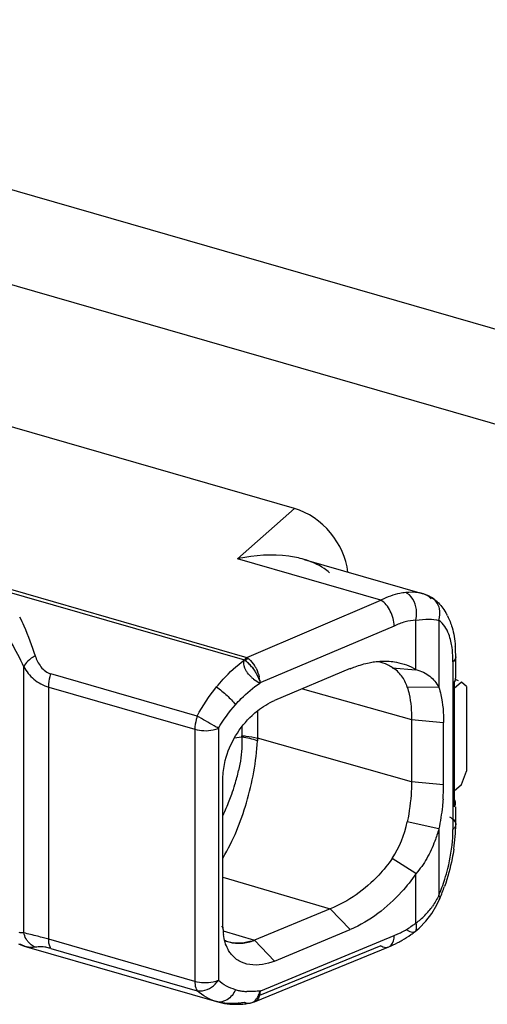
# Model space of a CAD drawing. Header units: millimetres. Extents: x 0 to 210, y 0 to 297.
# Tile 39 of 42: x 139.03 to 140.54, y 231.19 to 234.38. Entities that reach past the tile are written whole.
import ezdxf

# ---------------------------------------------------------------- set-up
doc = ezdxf.new("R2010")
doc.units = ezdxf.units.MM
doc.header["$LTSCALE"] = 19.36
doc.layers.get('0').update_dxf_attribs({"linetype": 'CONTINUOUS'})

msp = doc.modelspace()

# ---------------------------------------------------------------- linework, layer by layer
at = {"color": 6, "linetype": 'Continuous'}
for p, q in [((107.10038, 243.04266), (141.93998, 232.98533)), ((106.83374, 242.81174), (141.67334, 232.75441)), ((139.9187, 232.79961), (137.19212, 233.58671)), ((140.19796, 232.50286), (139.73393, 232.63681)), ((139.94944, 232.63455), (140.33172, 232.52419)), ((140.33562, 232.523), (140.33142, 232.52427)), ((140.24113, 232.41883), (139.80936, 232.23604)), ((140.44049, 232.25007), (140.44049, 232.31907)), ((140.09843, 232.28062), (139.85361, 232.177)), ((140.23486, 232.28378), (140.31117, 232.27681)), ((140.45879, 232.23719), (140.43528, 232.21682)), ((140.43528, 232.23676), (140.43528, 231.83266)), ((140.43872, 232.24252), (140.43702, 232.23919)), ((140.47546, 232.22276), (140.45879, 232.23719)), ((140.47546, 232.22276), (140.47546, 231.94854)), ((140.28357, 232.22087), (140.38563, 232.22125)), ((140.29761, 232.11596), (140.29761, 231.91391)), ((140.40126, 231.9037), (140.40126, 232.10576)), ((140.45879, 231.90525), (140.47546, 231.94854)), ((139.68712, 231.43996), (139.68712, 231.93067)), ((140.43528, 231.88488), (140.45879, 231.90525)), ((140.44049, 231.7762), (140.44049, 231.83266)), ((140.38564, 231.76134), (140.28351, 231.78457)), ((140.3113, 231.61637), (140.23497, 231.66542)), ((140.37957, 231.51521), (140.38935, 231.53621)), ((140.03362, 231.5023), (139.78907, 231.40056)), ((140.36304, 231.48704), (140.37957, 231.51521)), ((140.32218, 231.43983), (140.34383, 231.46182)), ((140.34383, 231.46182), (140.36304, 231.48704)), ((139.85373, 231.33273), (140.09875, 231.43488)), ((140.30924, 231.4291), (140.32218, 231.43983)), ((139.78908, 231.40057), (139.85373, 231.33273)), ((139.80936, 231.23664), (140.24114, 231.41616)), ((139.0252, 231.38853), (139.04362, 231.38149)), ((139.04362, 231.38149), (139.0511, 231.37917)), ((139.05109, 231.37918), (139.66568, 231.20177)), ((139.78944, 231.2009), (140.22358, 231.37901)), ((139.78861, 231.2006), (139.7946, 231.2033))]:
    msp.add_line(p, q, dxfattribs=at)
at = {"color": 9, "linetype": 'Continuous'}
for p, q in [((136.93118, 233.12446), (139.75656, 232.30884)), ((136.93847, 233.13229), (139.76383, 232.31668)), ((139.73393, 232.63681), (139.9187, 232.79961)), ((140.33172, 232.52419), (140.33143, 232.52427)), ((140.36396, 232.50975), (140.3639, 232.50979)), ((139.76383, 232.31668), (140.19796, 232.50286)), ((140.31141, 232.27793), (140.31141, 232.43761)), ((140.38562, 232.43705), (140.38562, 232.22079)), ((139.0424, 231.42479), (139.0424, 232.28675)), ((140.43156, 232.3024), (140.43156, 231.75954)), ((139.60366, 232.12689), (139.13032, 232.26353)), ((139.12292, 232.22083), (139.59626, 232.08419)), ((139.12292, 231.40358), (139.12292, 232.22083)), ((139.94504, 232.2157), (140.29761, 232.11596)), ((139.79915, 232.14409), (139.79915, 232.05491)), ((140.29761, 232.11596), (140.40126, 232.10576)), ((139.59626, 232.08419), (139.59626, 231.26694)), ((139.67244, 232.08751), (139.67244, 231.27027)), ((139.74825, 232.0926), (139.74825, 232.06315)), ((139.7482, 232.0584), (139.72361, 232.05548)), ((140.29761, 231.91391), (139.79915, 232.05491)), ((140.40126, 231.9037), (140.29761, 231.91391)), ((140.38561, 231.76141), (140.38561, 231.54532)), ((140.31141, 231.45636), (140.31141, 231.616)), ((139.68712, 231.60535), (140.03362, 231.5023)), ((140.09875, 231.43488), (140.03363, 231.5023)), ((139.68228, 231.44561), (139.68742, 231.43981)), ((139.68769, 231.43071), (139.78907, 231.40056)), ((140.30921, 231.42907), (140.30924, 231.42909)), ((139.59626, 231.26694), (139.12292, 231.40358)), ((140.24114, 231.41616), (140.25307, 231.42099)), ((139.13033, 231.37371), (139.60367, 231.23707)), ((140.19795, 231.38272), (139.80499, 231.22147)), ((139.66612, 231.20164), (139.66568, 231.20177)), ((139.7754, 231.19687), (139.77546, 231.19688))]:
    msp.add_line(p, q, dxfattribs=at)
at = {"color": 7, "linetype": 'Continuous'}
for p, q in [((139.76113, 232.30548), (139.75656, 232.30885)), ((139.76703, 232.30057), (139.7721, 232.29552)), ((139.7721, 232.29552), (139.77756, 232.28956)), ((139.78221, 232.28383), (139.78603, 232.27874)), ((139.78603, 232.27874), (139.78814, 232.27562)), ((139.80633, 232.24351), (139.80697, 232.23505)), ((139.79204, 231.20262), (139.78812, 231.20244)), ((139.79245, 231.20635), (139.79586, 231.21052))]:
    msp.add_line(p, q, dxfattribs=at)
at = {"color": 6, "linetype": 'Continuous'}
for points in [[(140.36393, 232.50977), (140.35027, 232.51727), (140.33562, 232.523)], [(139.77544, 231.19693), (139.78204, 231.1984), (139.78861, 231.2006)]]:
    msp.add_lwpolyline(points, dxfattribs=at)
for centre, radius, start, end in [((139.85037, 232.08394), 0.56499, 101.54053, 101.89272), ((140.29572, 232.40338), 0.12638, 47.97227, 57.37937), ((140.25437, 232.37178), 0.17872, 26.45967, 30.45673), ((140.04581, 232.32157), 0.39462, 4.02885, 4.62092), ((140.01032, 232.31943), 0.43017, 359.95169, 3.98039), ((140.14499, 232.13515), 0.17434, 64.66104, 74.4719), ((140.14799, 232.14191), 0.16694, 58.56435, 64.59774), ((140.41668, 232.25196), 0.02401, 320.74504, 327.87433), ((140.42223, 232.24933), 0.01783, 338.09648, 2.34951), ((139.78593, 231.90423), 0.61533, 355.68744, 359.95089), ((139.93248, 231.77681), 0.50801, 355.44548, 359.93117), ((139.85375, 231.78277), 0.58697, 351.48872, 355.47623), ((139.78808, 231.78957), 0.65248, 337.15235, 340.78013), ((139.87592, 231.44143), 0.1888, 180.44506, 184.08901), ((139.86022, 231.44032), 0.17306, 184.09592, 187.17043), ((140.05583, 231.75756), 0.41486, 305.2878, 307.64404), ((140.09454, 231.6931), 0.33956, 292.33417, 297.78511), ((140.08319, 231.71508), 0.3643, 297.75224, 300.3479), ((140.0701, 231.73707), 0.38989, 300.37574, 305.31577), ((139.72811, 231.42007), 0.22705, 254.19871, 263.07002), ((139.7301, 231.43758), 0.24468, 263.10036, 271.67382), ((139.72977, 231.455), 0.2621, 271.63647, 275.78383), ((139.70952, 231.42906), 0.23405, 277.66698, 281.59198), ((139.72828, 231.46958), 0.27675, 275.78536, 279.81563)]:
    msp.add_arc(centre, radius, start, end, dxfattribs=at)
at = {"color": 9, "linetype": 'Continuous'}
for centre, radius, start, end in [((140.26372, 232.49129), 0.03883, 59.08035, 66.92414), ((140.33537, 232.46508), 0.05303, 50.96726, 73.89804), ((138.12612, 231.86338), 1.00936, 24.79917, 29.78661), ((140.1709, 231.7238), 0.62698, 125.21449, 125.53837), ((139.68911, 232.06316), 0.05915, 355.40199, 359.99137), ((139.22611, 232.05941), 0.523, 342.88862, 347.98115), ((138.96343, 232.14177), 0.79828, 340.36088, 342.78668), ((139.05692, 232.10738), 0.69867, 338.62597, 340.44023), ((139.08322, 232.09424), 0.6694, 334.46243, 338.85268), ((139.99957, 231.75988), 0.43199, 356.53868, 359.95514), ((139.8371, 231.77632), 0.59518, 337.16163, 342.61734), ((140.18251, 231.63779), 0.22267, 315.24827, 320.22966), ((140.17824, 231.64132), 0.22821, 320.23625, 325.14753), ((140.10375, 231.72591), 0.34027, 305.20226, 307.61068), ((140.18916, 231.63096), 0.21314, 304.99822, 315.29364), ((138.75949, 230.1428), 1.31211, 73.91999, 74.66407), ((139.76577, 231.36886), 0.13415, 253.40111, 258.50913), ((139.76984, 231.3889), 0.15461, 258.5108, 263.14995), ((139.7727, 231.41257), 0.17844, 263.14342, 267.35047), ((139.76907, 231.228), 0.03191, 298.40161, 306.65981), ((139.77067, 231.22462), 0.02816, 279.79359, 285.51852)]:
    msp.add_arc(centre, radius, start, end, dxfattribs=at)
at = {"color": 7, "linetype": 'Continuous'}
for centre, radius, start, end in [((139.70179, 232.23047), 0.09565, 49.66896, 51.65338), ((139.79642, 232.27988), 0.04916, 131.52312, 134.7606), ((139.69301, 232.22014), 0.10921, 47.36753, 49.66465), ((139.68194, 232.20816), 0.12551, 44.08367, 47.35448), ((139.67182, 232.19831), 0.13964, 40.79112, 44.10045), ((139.66777, 232.19474), 0.14504, 37.9115, 40.80983), ((139.64973, 232.18091), 0.16776, 37.84536, 40.36526), ((139.69205, 232.22875), 0.11507, 27.43336, 32.55392), ((139.66917, 232.19575), 0.14331, 33.87548, 37.92708), ((139.85633, 232.33618), 0.11361, 227.38281, 231.82291), ((139.86051, 232.34147), 0.12036, 231.81165, 243.59477), ((139.70591, 232.2311), 0.10119, 7.04883, 12.30944), ((139.73325, 231.48454), 0.09351, 243.71909, 248.06216), ((139.73104, 231.47925), 0.08778, 248.10693, 253.4784), ((139.73262, 231.48605), 0.0947, 248.79563, 254.34423), ((139.73251, 231.48451), 0.09324, 253.53259, 258.60507), ((139.73527, 231.4979), 0.10692, 258.57377, 260.12679), ((139.73813, 231.51448), 0.12373, 260.13962, 262.40728), ((139.73841, 231.5292), 0.13843, 270.84382, 273.49654), ((139.72312, 231.2548), 0.08574, 343.23466, 347.525), ((139.76503, 231.23207), 0.03759, 307.89011, 316.82916)]:
    msp.add_arc(centre, radius, start, end, dxfattribs=at)
at = {"color": 6, "linetype": 'Continuous'}
for centre, major_axis, ratio, start_param, end_param in [((139.9187, 232.62642), (-0.13091, 0.15118), 0.7500041, 3.9538433, 5.4261752), ((140.44883, 232.22082), (0.08295, -0.0379), 0.2087122, 1.6606121, 1.7792071)]:
    msp.add_ellipse(centre, major_axis=major_axis, ratio=ratio, start_param=start_param, end_param=end_param, dxfattribs=at)
for points, knots in [([(139.94944, 232.63455), (139.93324, 232.63922), (139.86329, 232.65317), (139.79048, 232.64838), (139.73733, 232.63751)], [0, 0, 0, 0, 0.2371102, 1, 1, 1, 1]), ([(140.03202, 232.59135), (140.02659, 232.59636), (140.00188, 232.61564), (139.97235, 232.62793), (139.94944, 232.63455)], [0, 0, 0, 0, 0.2364244, 1, 1, 1, 1]), ([(140.27894, 232.52701), (140.27243, 232.5264), (140.24522, 232.52242), (140.21897, 232.51301), (140.20013, 232.50391)], [0, 0, 0, 0, 0.2380325, 1, 1, 1, 1]), ([(140.09902, 232.28042), (140.10414, 232.28261), (140.1242, 232.29063), (140.14505, 232.2967), (140.16076, 232.29994)], [0, 0, 0, 0, 0.2575425, 1, 1, 1, 1]), ([(140.16076, 232.29994), (140.16626, 232.30108), (140.18759, 232.30487), (140.20947, 232.306), (140.22548, 232.30474)], [0, 0, 0, 0, 0.2591935, 1, 1, 1, 1]), ([(140.22548, 232.30474), (140.2332, 232.30413), (140.26302, 232.29988), (140.29249, 232.28992), (140.31141, 232.27793)], [0, 0, 0, 0, 0.2569777, 1, 1, 1, 1]), ([(139.78816, 232.27563), (139.79055, 232.27207), (139.79848, 232.25891), (139.80471, 232.24452), (139.80699, 232.23367)], [0, 0, 0, 0, 0.2791632, 1, 1, 1, 1]), ([(140.28367, 232.22084), (140.27955, 232.23369), (140.26755, 232.2587), (140.24666, 232.27721), (140.23506, 232.28435)], [0, 0, 0, 0, 0.4975904, 1, 1, 1, 1]), ([(140.31141, 232.27793), (140.31982, 232.2753), (140.33605, 232.27029), (140.36284, 232.25242), (140.37863, 232.23441), (140.38562, 232.22095)], [0, 0, 0, 0, 0.2756877, 0.5258861, 1, 1, 1, 1]), ([(140.28367, 232.22084), (140.28608, 232.21333), (140.29488, 232.17904), (140.29765, 232.14342), (140.29765, 232.11595)], [0, 0, 0, 0, 0.2229579, 1, 1, 1, 1]), ([(140.38562, 232.22079), (140.38827, 232.21256), (140.39842, 232.17507), (140.40126, 232.13591), (140.40126, 232.10576)], [0, 0, 0, 0, 0.2227226, 1, 1, 1, 1]), ([(139.78183, 232.12931), (139.78742, 232.13449), (139.80938, 232.15346), (139.83439, 232.16903), (139.85399, 232.17762)], [0, 0, 0, 0, 0.2625708, 1, 1, 1, 1]), ([(139.68712, 231.93067), (139.68764, 231.94844), (139.69866, 232.02242), (139.7403, 232.0908), (139.78183, 232.12931)], [0, 0, 0, 0, 0.2388914, 1, 1, 1, 1]), ([(140.29761, 231.91391), (140.29761, 231.90362), (140.29628, 231.8602), (140.29032, 231.81696), (140.28361, 231.78451)], [0, 0, 0, 0, 0.2368952, 1, 1, 1, 1]), ([(140.39952, 231.85796), (140.39893, 231.85008), (140.39593, 231.81769), (140.3906, 231.78553), (140.38561, 231.76141)], [0, 0, 0, 0, 0.2428704, 1, 1, 1, 1]), ([(140.38561, 231.76133), (140.38199, 231.74801), (140.37109, 231.71529), (140.34899, 231.66487), (140.32478, 231.63134), (140.31141, 231.616)], [0, 0, 0, 0, 0.2519582, 0.6286678, 1, 1, 1, 1]), ([(140.43425, 231.6959), (140.43274, 231.68573), (140.42557, 231.64471), (140.41452, 231.60438), (140.40419, 231.57478)], [0, 0, 0, 0, 0.2469543, 1, 1, 1, 1]), ([(140.23508, 231.66547), (140.22162, 231.64666), (140.16672, 231.57919), (140.09335, 231.52531), (140.03373, 231.50227)], [0, 0, 0, 0, 0.2657076, 1, 1, 1, 1]), ([(140.31141, 231.616), (140.2974, 231.5954), (140.23925, 231.5225), (140.16294, 231.46199), (140.09981, 231.43562)], [0, 0, 0, 0, 0.2669404, 1, 1, 1, 1]), ([(139.71177, 231.35811), (139.70871, 231.36222), (139.6969, 231.38059), (139.69059, 231.4022), (139.68851, 231.41872)], [0, 0, 0, 0, 0.235412, 1, 1, 1, 1]), ([(139.85452, 231.33271), (139.82913, 231.32295), (139.788, 231.31489), (139.73765, 231.33112), (139.71909, 231.34832), (139.71177, 231.35811)], [0, 0, 0, 0, 0.5265286, 0.7635, 1, 1, 1, 1]), ([(139.74075, 231.1971), (139.73428, 231.19623), (139.70936, 231.19399), (139.6839, 231.19656), (139.66612, 231.20164)], [0, 0, 0, 0, 0.2610922, 1, 1, 1, 1])]:
    msp.add_open_spline(points, degree=3, knots=knots, dxfattribs=at)
at = {"color": 9, "linetype": 'Continuous'}
for points, knots in [([(140.33143, 232.52427), (140.32771, 232.52533), (140.31045, 232.52894), (140.29259, 232.52838), (140.27894, 232.52701)], [0, 0, 0, 0, 0.219716, 1, 1, 1, 1]), ([(140.3114, 232.43762), (140.31343, 232.4459), (140.31655, 232.4768), (140.3033, 232.51289), (140.28367, 232.52459)], [0, 0, 0, 0, 0.2717301, 1, 1, 1, 1]), ([(140.24113, 232.41884), (140.24123, 232.43556), (140.23191, 232.4676), (140.21136, 232.49483), (140.19797, 232.50285)], [0, 0, 0, 0, 0.5173227, 1, 1, 1, 1]), ([(140.38569, 232.43698), (140.38994, 232.44913), (140.39211, 232.47556), (140.37814, 232.49867), (140.36877, 232.50627)], [0, 0, 0, 0, 0.5160227, 1, 1, 1, 1]), ([(139.02886, 232.44825), (139.03351, 232.43862), (139.05243, 232.39746), (139.0682, 232.35493), (139.07925, 232.32215)], [0, 0, 0, 0, 0.2361576, 1, 1, 1, 1]), ([(140.31141, 232.43761), (140.29972, 232.43681), (140.27533, 232.43343), (140.25276, 232.42382), (140.24113, 232.41883)], [0, 0, 0, 0, 0.4808061, 1, 1, 1, 1]), ([(140.31141, 232.43761), (140.32548, 232.43959), (140.35016, 232.44233), (140.3755, 232.44037), (140.38562, 232.43699)], [0, 0, 0, 0, 0.5712167, 1, 1, 1, 1]), ([(140.42474, 232.36941), (140.42297, 232.37711), (140.4158, 232.4022), (140.40117, 232.42711), (140.38562, 232.43705)], [0, 0, 0, 0, 0.2997109, 1, 1, 1, 1]), ([(139.07925, 232.32215), (139.07064, 232.31727), (139.05648, 232.30735), (139.04505, 232.29359), (139.0424, 232.28675)], [0, 0, 0, 0, 0.5743064, 1, 1, 1, 1]), ([(139.07925, 232.32215), (139.08355, 232.30941), (139.09505, 232.28494), (139.11762, 232.2671), (139.13035, 232.26352)], [0, 0, 0, 0, 0.50427, 1, 1, 1, 1]), ([(140.43156, 232.3024), (140.43156, 232.30647), (140.43132, 232.32202), (140.43011, 232.33757), (140.4285, 232.34894)], [0, 0, 0, 0, 0.2616085, 1, 1, 1, 1]), ([(140.44049, 232.31907), (140.44049, 232.31761), (140.43964, 232.31116), (140.43531, 232.30565), (140.43156, 232.3024)], [0, 0, 0, 0, 0.2276317, 1, 1, 1, 1]), ([(139.0424, 232.28675), (139.05069, 232.27152), (139.07345, 232.2432), (139.10567, 232.22608), (139.12292, 232.22084)], [0, 0, 0, 0, 0.4902059, 1, 1, 1, 1]), ([(139.66609, 232.22134), (139.67296, 232.22978), (139.70035, 232.26163), (139.73149, 232.29037), (139.75656, 232.30884)], [0, 0, 0, 0, 0.2589992, 1, 1, 1, 1]), ([(139.12292, 232.22083), (139.12292, 232.22423), (139.12366, 232.2387), (139.12683, 232.25301), (139.13032, 232.26353)], [0, 0, 0, 0, 0.2345048, 1, 1, 1, 1]), ([(139.72741, 232.16363), (139.73341, 232.17046), (139.75765, 232.19618), (139.78512, 232.21874), (139.80647, 232.23399)], [0, 0, 0, 0, 0.257164, 1, 1, 1, 1]), ([(139.66609, 232.22134), (139.67827, 232.21304), (139.69992, 232.19494), (139.71959, 232.17453), (139.72741, 232.16363)], [0, 0, 0, 0, 0.5235037, 1, 1, 1, 1]), ([(139.60366, 232.12689), (139.60247, 232.12331), (139.59843, 232.10941), (139.59626, 232.0949), (139.59626, 232.08419)], [0, 0, 0, 0, 0.26039, 1, 1, 1, 1]), ([(139.67244, 232.08752), (139.66771, 232.09013), (139.64467, 232.10305), (139.62178, 232.11624), (139.60367, 232.12688)], [0, 0, 0, 0, 0.2044911, 1, 1, 1, 1]), ([(139.59626, 232.08418), (139.61511, 232.07874), (139.64213, 232.07805), (139.66687, 232.08518), (139.67244, 232.08752)], [0, 0, 0, 0, 0.7646448, 1, 1, 1, 1]), ([(139.7483, 232.06314), (139.75272, 232.0629), (139.76985, 232.06148), (139.78687, 232.05839), (139.79915, 232.05491)], [0, 0, 0, 0, 0.2574996, 1, 1, 1, 1]), ([(139.68724, 231.66781), (139.72078, 231.72306), (139.77007, 231.84785), (139.79525, 231.97911), (139.79894, 232.04696)], [0, 0, 0, 0, 0.4875149, 1, 1, 1, 1]), ([(139.7481, 232.05836), (139.74844, 232.04976), (139.7485, 232.01356), (139.74347, 231.97745), (139.73764, 231.95051)], [0, 0, 0, 0, 0.2379048, 1, 1, 1, 1]), ([(140.42, 231.80024), (140.42303, 231.79879), (140.43229, 231.79369), (140.44049, 231.78364), (140.44049, 231.7762)], [0, 0, 0, 0, 0.3112419, 1, 1, 1, 1]), ([(140.44049, 231.7762), (140.44049, 231.77474), (140.43964, 231.76829), (140.43531, 231.76279), (140.43156, 231.75954)], [0, 0, 0, 0, 0.2276153, 1, 1, 1, 1]), ([(140.40509, 231.59852), (140.40863, 231.60979), (140.42111, 231.65402), (140.42874, 231.69972), (140.43077, 231.7338)], [0, 0, 0, 0, 0.2571553, 1, 1, 1, 1]), ([(140.38565, 231.5454), (140.38641, 231.54455), (140.38847, 231.54205), (140.39022, 231.53827), (140.38936, 231.53622)], [0, 0, 0, 0, 0.3412171, 1, 1, 1, 1]), ([(140.30924, 231.42909), (140.31062, 231.43017), (140.31629, 231.43826), (140.31366, 231.44897), (140.31137, 231.45633)], [0, 0, 0, 0, 0.1852435, 1, 1, 1, 1]), ([(139.10652, 231.40819), (139.09986, 231.41001), (139.07854, 231.41574), (139.05691, 231.42036), (139.0424, 231.42479)], [0, 0, 0, 0, 0.3125639, 1, 1, 1, 1]), ([(140.25307, 231.42099), (140.25706, 231.42264), (140.2736, 231.42988), (140.2887, 231.43996), (140.2999, 231.44787)], [0, 0, 0, 0, 0.239655, 1, 1, 1, 1]), ([(140.28365, 231.43307), (140.28619, 231.43156), (140.29366, 231.42755), (140.30455, 231.42547), (140.30921, 231.42907)], [0, 0, 0, 0, 0.3339906, 1, 1, 1, 1]), ([(139.07925, 231.37769), (139.07006, 231.38184), (139.05889, 231.39081), (139.05143, 231.4022), (139.04972, 231.40528)], [0, 0, 0, 0, 0.7410924, 1, 1, 1, 1]), ([(139.13033, 231.37371), (139.12907, 231.37531), (139.12405, 231.3845), (139.12292, 231.39525), (139.12292, 231.40358)], [0, 0, 0, 0, 0.1962967, 1, 1, 1, 1]), ([(140.22358, 231.37901), (140.22635, 231.38015), (140.23835, 231.38863), (140.2412, 231.40494), (140.24114, 231.41617)], [0, 0, 0, 0, 0.2101894, 1, 1, 1, 1]), ([(139.05109, 231.37918), (139.04548, 231.3808), (139.03807, 231.38386), (139.03104, 231.38757), (139.02919, 231.3886)], [0, 0, 0, 0, 0.7347149, 1, 1, 1, 1]), ([(139.11005, 231.37812), (139.10664, 231.3786), (139.0964, 231.37963), (139.08594, 231.37917), (139.07925, 231.37769)], [0, 0, 0, 0, 0.3343361, 1, 1, 1, 1]), ([(139.13033, 231.3737), (139.12853, 231.37423), (139.12184, 231.37604), (139.11504, 231.37741), (139.11005, 231.37812)], [0, 0, 0, 0, 0.2715599, 1, 1, 1, 1]), ([(140.19797, 231.38271), (140.20014, 231.38143), (140.20793, 231.37749), (140.21778, 231.37663), (140.22358, 231.37901)], [0, 0, 0, 0, 0.2868178, 1, 1, 1, 1]), ([(139.67244, 231.27027), (139.66687, 231.26793), (139.64213, 231.2608), (139.61511, 231.26149), (139.59626, 231.26694)], [0, 0, 0, 0, 0.2353537, 1, 1, 1, 1]), ([(139.59626, 231.26694), (139.59626, 231.26381), (139.59676, 231.25359), (139.59921, 231.24275), (139.60367, 231.23707)], [0, 0, 0, 0, 0.3017706, 1, 1, 1, 1]), ([(139.60367, 231.23707), (139.60943, 231.23592), (139.63617, 231.23624), (139.66056, 231.25374), (139.67244, 231.27027)], [0, 0, 0, 0, 0.2240393, 1, 1, 1, 1]), ([(139.72744, 231.2403), (139.72169, 231.2274), (139.70578, 231.20515), (139.67728, 231.19842), (139.66613, 231.20164)], [0, 0, 0, 0, 0.5488856, 1, 1, 1, 1])]:
    msp.add_open_spline(points, degree=3, knots=knots, dxfattribs=at)
for points in [[(140.34066, 232.521), (140.33775, 232.52226), (140.33476, 232.52331), (140.33172, 232.52419)], [(140.34988, 232.51612), (140.34695, 232.518), (140.34385, 232.51962), (140.34066, 232.521)], [(140.36151, 232.50688), (140.35794, 232.51031), (140.35405, 232.51345), (140.34988, 232.51612)], [(140.4285, 232.34894), (140.42753, 232.35581), (140.4263, 232.36265), (140.42474, 232.36941)], [(139.60366, 232.12689), (139.62136, 232.16022), (139.64226, 232.19208), (139.66609, 232.22134)], [(139.67244, 232.08751), (139.68805, 232.11464), (139.70663, 232.14023), (139.72741, 232.16363)], [(139.79894, 232.04696), (139.78254, 232.05267), (139.76536, 232.05637), (139.74811, 232.05839)], [(139.79915, 232.05491), (139.79915, 232.05226), (139.79921, 232.04959), (139.79883, 232.04697)], [(140.38561, 231.54534), (140.37979, 231.53339), (140.37311, 231.52181), (140.36552, 231.5109)], [(139.0424, 231.42478), (139.03735, 231.42444), (139.03225, 231.42462), (139.02722, 231.4252)], [(139.04972, 231.40528), (139.04636, 231.41136), (139.04385, 231.418), (139.0424, 231.42479)], [(139.07925, 231.37769), (139.07007, 231.37569), (139.06013, 231.37657), (139.0511, 231.37918)], [(139.72744, 231.2403), (139.70737, 231.24605), (139.68798, 231.25632), (139.67244, 231.27027)], [(139.66568, 231.20177), (139.64283, 231.20836), (139.621, 231.22077), (139.60367, 231.23707)], [(139.80936, 231.23664), (139.7945, 231.23467), (139.77942, 231.23361), (139.76445, 231.23432)], [(139.75655, 231.19978), (139.76232, 231.1971), (139.76914, 231.1958), (139.7754, 231.19687)], [(139.7782, 231.19749), (139.7803, 231.19807), (139.78233, 231.1989), (139.78424, 231.19993)]]:
    msp.add_open_spline(points, degree=3, dxfattribs=at)
at = {"color": 6, "linetype": 'Continuous'}
for points in [[(140.38033, 232.49725), (140.38572, 232.4924), (140.39072, 232.48708), (140.39527, 232.48143)], [(140.39527, 232.48143), (140.40012, 232.47543), (140.4045, 232.46902), (140.40842, 232.46237)], [(140.41436, 232.45141), (140.42031, 232.43948), (140.425, 232.42689), (140.42865, 232.41407)], [(140.42865, 232.41407), (140.43137, 232.4045), (140.43351, 232.39477), (140.4352, 232.38498)], [(140.4352, 232.38498), (140.43701, 232.37451), (140.43829, 232.36394), (140.43915, 232.35336)], [(140.43924, 232.2547), (140.4397, 232.2532), (140.43998, 232.25163), (140.44004, 232.25006)], [(140.43528, 231.83266), (140.43821, 231.83603), (140.44024, 231.84073), (140.44004, 231.8452)], [(140.44004, 231.8452), (140.43986, 231.84931), (140.43796, 231.8534), (140.43545, 231.85666)], [(140.23508, 231.66547), (140.25857, 231.70131), (140.27445, 231.74265), (140.28361, 231.78451)]]:
    msp.add_open_spline(points, degree=3, dxfattribs=at)
at = {"color": 7, "linetype": 'Continuous'}
for points, knots in [([(139.76649, 232.26693), (139.7644, 232.26979), (139.75754, 232.2805), (139.75343, 232.294), (139.75498, 232.30315)], [0, 0, 0, 0, 0.2766069, 1, 1, 1, 1]), ([(139.76581, 232.31178), (139.76477, 232.30979), (139.76173, 232.30941), (139.75951, 232.30709), (139.75956, 232.30661)], [0, 0, 0, 0, 0.8228955, 1, 1, 1, 1]), ([(139.76581, 232.31178), (139.76642, 232.31283), (139.76441, 232.31748), (139.76125, 232.3136), (139.75952, 232.31385)], [0, 0, 0, 0, 0.4094779, 1, 1, 1, 1]), ([(139.76383, 232.31669), (139.76617, 232.31529), (139.77607, 232.3082), (139.78397, 232.2986), (139.78904, 232.29067)], [0, 0, 0, 0, 0.2246733, 1, 1, 1, 1]), ([(139.74633, 231.39091), (139.74461, 231.39075), (139.73642, 231.39037), (139.7282, 231.39097), (139.72178, 231.39183)], [0, 0, 0, 0, 0.210138, 1, 1, 1, 1]), ([(139.78893, 231.4006), (139.79212, 231.3996), (139.7731, 231.39552), (139.76495, 231.39444), (139.75223, 231.39145), (139.74633, 231.39091)], [0, 0, 0, 0, 0.2292193, 0.5945091, 1, 1, 1, 1]), ([(139.80697, 231.23566), (139.80688, 231.2322), (139.80587, 231.22069), (139.80076, 231.20855), (139.79418, 231.2036)], [0, 0, 0, 0, 0.295804, 1, 1, 1, 1]), ([(139.7946, 231.2033), (139.79426, 231.20313), (139.79341, 231.20285), (139.79254, 231.20269), (139.79204, 231.20262)], [0, 0, 0, 0, 0.433591, 1, 1, 1, 1]), ([(139.79247, 231.2064), (139.79314, 231.20619), (139.79418, 231.20579), (139.79513, 231.20507), (139.79533, 231.20469)], [0, 0, 0, 0, 0.6252199, 1, 1, 1, 1]), ([(139.79586, 231.21052), (139.79684, 231.21189), (139.80075, 231.21799), (139.8036, 231.22474), (139.80521, 231.23007)], [0, 0, 0, 0, 0.2317003, 1, 1, 1, 1])]:
    msp.add_open_spline(points, degree=3, knots=knots, dxfattribs=at)
for points in [[(139.75498, 232.30315), (139.7553, 232.30506), (139.75582, 232.30696), (139.75657, 232.30875)], [(139.75656, 232.30884), (139.75819, 232.31092), (139.75993, 232.31292), (139.76181, 232.31478)], [(139.75952, 232.31385), (139.76097, 232.31364), (139.75677, 232.3107), (139.7579, 232.30976)], [(139.75956, 232.30661), (139.75976, 232.30487), (139.76223, 232.30433), (139.7637, 232.30337)], [(139.7637, 232.30337), (139.76491, 232.30257), (139.766, 232.3016), (139.76703, 232.30057)], [(139.7794, 232.25257), (139.77467, 232.25693), (139.77028, 232.26173), (139.76649, 232.26693)], [(139.79418, 232.28176), (139.79894, 232.27261), (139.80258, 232.26275), (139.80477, 232.25267)], [(139.70706, 231.39487), (139.7122, 231.39343), (139.71747, 231.3924), (139.72276, 231.39174)], [(139.74685, 231.39102), (139.76123, 231.3919), (139.77569, 231.39499), (139.78905, 231.40039)], [(139.72276, 231.39174), (139.72862, 231.39101), (139.73454, 231.39072), (139.74045, 231.39078)], [(139.79418, 231.2036), (139.79273, 231.20251), (139.79113, 231.20159), (139.78944, 231.2009)]]:
    msp.add_open_spline(points, degree=3, dxfattribs=at)

doc.saveas('drawing.dxf')
